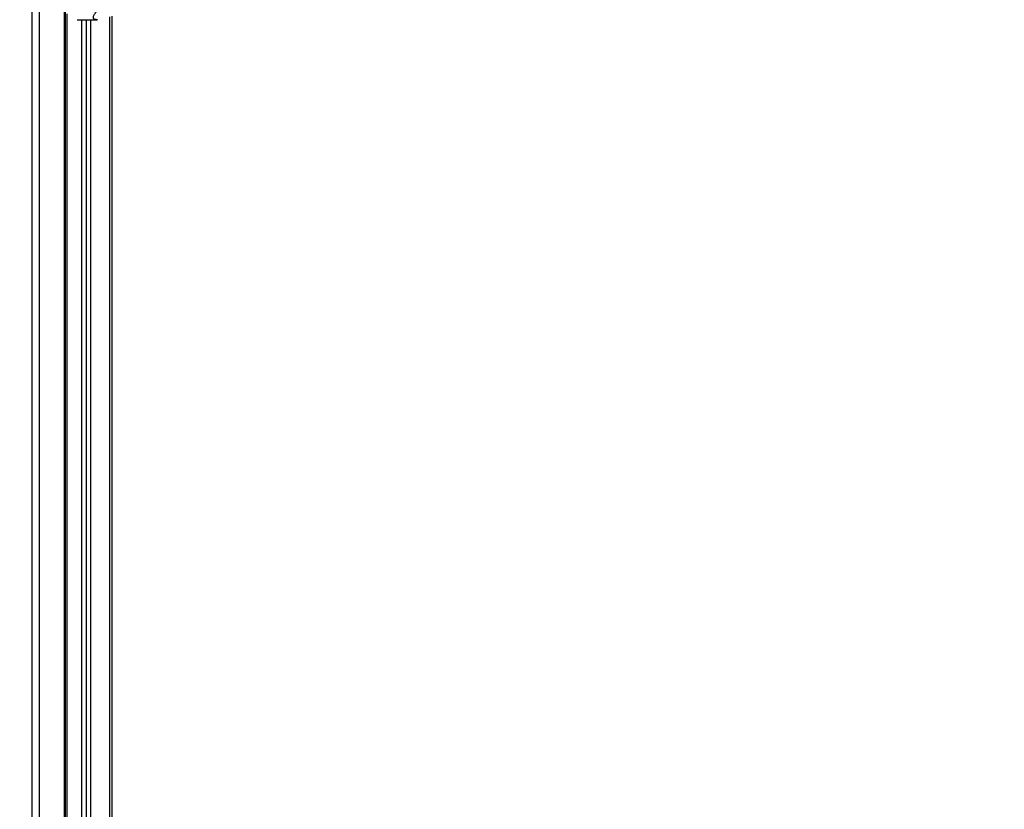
# Paper-space layout '3M DUO In Ground Anchor' of a CAD drawing. Header units: millimetres. Extents: x 10 to 10335, y 20 to 7920.
# Tile 29 of 116: x 3616 to 4395, y 2147 to 2772. Entities that reach past the tile are written whole.
import ezdxf

# ---------------------------------------------------------------- set-up
doc = ezdxf.new("R2010")
doc.units = ezdxf.units.MM
doc.layers.add('COMPONENT_GEOMETRY', color=7, linetype='Continuous')
doc.styles.add('SLDTEXTSTYLE0', font='TXT', dxfattribs={"width": 0.75})
doc.dimstyles.new('SLDDIMSTYLE1', dxfattribs={"dimtxt": 75, "dimasz": 3.302, "dimexe": 0, "dimexo": 0.0625, "dimgap": 18.75, "dimtad": 0, "dimtih": 1, "dimtoh": 1, "dimdec": 0, "dimrnd": 1e-09, "dimzin": 12, "dimdsep": 46, "dimtxsty": 'SLDTEXTSTYLE0', "dimsah": 1, "dimcen": 0.09, "dimadec": 0, "dimazin": 3, "dimtfac": 1, "dimtdec": 0, "dimtofl": 0, "dimtmove": 0, "dimatfit": 3, "dimfxl": 1, "dimfrac": 2, "dimtolj": 1, "dimtzin": 12, "dimarcsym": 0})

# ---------------------------------------------------------------- blocks, each defined once
blk = doc.blocks.new('_D_22')
at = {"layer": 'COMPONENT_GEOMETRY', "color": 7}
for p, q in [((639.01, 3169.17), (6134.31, 3169.17)), ((6131.14, 3169.17), (6131.14, 2114.82)), ((6131.14, 941.4), (6131.14, 1995.75)), ((3715.96, 941.4), (6134.31, 941.4))]:
    blk.add_line(p, q, dxfattribs=at)
for points in [[(6131.14, 3169.17), (6130.63, 3165.87), (6131.65, 3165.87)], [(6131.14, 941.4), (6131.65, 944.7), (6130.63, 944.7)]]:
    blk.add_solid(points, dxfattribs=at)
at = {"layer": 'COMPONENT_GEOMETRY', "color": 7, "insert": (6020.31, 2092.43), "char_height": 75, "attachment_point": 1, "style": 'SLDTEXTSTYLE0'}
blk.add_mtext('2228', dxfattribs=at)

psp = doc.layouts.new('3M DUO In Ground Anchor')

# ---------------------------------------------------------------- linework, layer by layer
at = {"color": 8, "linetype": 'Continuous', "lineweight": 25}
for p, q in [((3625.68, 977.9), (3625.68, 3851.9)), ((3631.22, 3851.9), (3631.22, 977.9)), ((3651.26, 977.9), (3651.26, 2781.04)), ((3652.9, 2776.6), (3652.9, 977.9)), ((3664.74, 2771.93), (3664.74, 977.9)), ((3668.63, 977.9), (3668.63, 2771.93)), ((3671.72, 2771.93), (3671.72, 977.9)), ((3686.96, 977.9), (3686.96, 2774.11))]:
    psp.add_line(p, q, dxfattribs=at)
at = {"color": 7, "linetype": 'Continuous', "lineweight": 25}
for p, q in [((3651.96, 977.9), (3651.96, 2779.5)), ((3661.27, 2771.93), (3677.06, 2771.93)), ((3664.53, 2771.93), (3664.53, 977.9)), ((3688.64, 2774.68), (3688.64, 977.9))]:
    psp.add_line(p, q, dxfattribs=at)
at = {"color": 8, "linetype": 'Continuous', "lineweight": 25}
psp.add_open_spline([(3677.12, 2771.95), (3677.03, 2771.94), (3676.35, 2771.9), (3675.34, 2772.1), (3674.43, 2772.58), (3674.05, 2773.31), (3674.01, 2774.13), (3674.3, 2775.12), (3675.1, 2776.64), (3676.71, 2778.74), (3678.53, 2780.5), (3679.48, 2781.41)], degree=3, knots=[0, 0, 0, 0, 0.0125651, 0.0909155, 0.1933021, 0.2746553, 0.3579739, 0.4593623, 0.5619937, 0.7729686, 1, 1, 1, 1], dxfattribs=at)

# ---------------------------------------------------------------- dimensions: what is measured, and where the dimension line sits
at = {"layer": 'COMPONENT_GEOMETRY', "color": 7}
dim = psp.add_linear_dim(base=(6131.14, 941.4), p1=(637.74, 3169.17), p2=(3714.69, 941.4), angle=90, dimstyle='SLDDIMSTYLE1', dxfattribs=at)
dim.commit()
dim.dimension.update_dxf_attribs({"geometry": '_D_22', "text_midpoint": (6131.14, 2055.29), "dimtype": 160})

doc.saveas('drawing.dxf')
